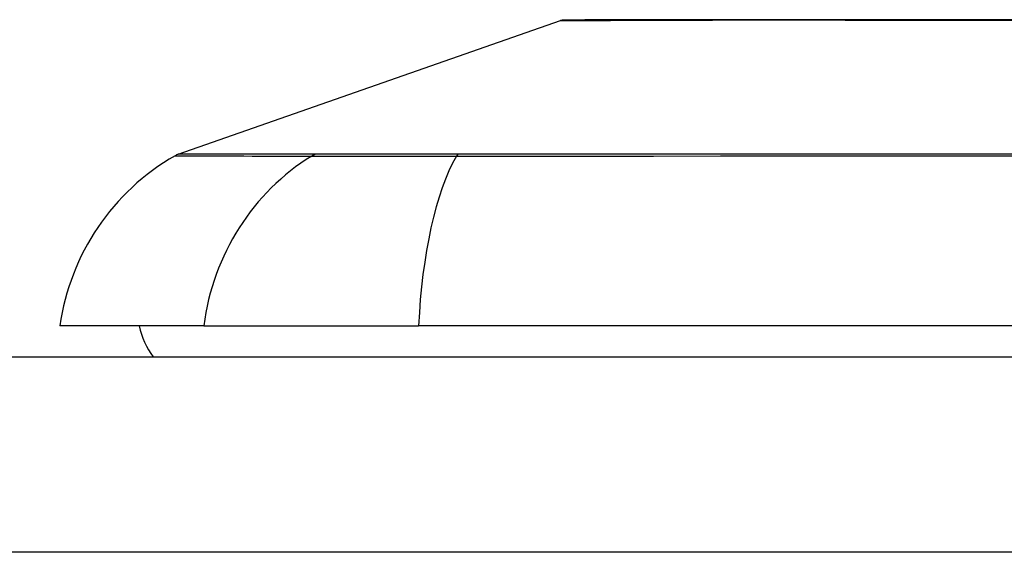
# Model space of a CAD drawing. Header units: inches. Extents: x 17 to 570, y 51 to 268.
# Tile 189 of 256: x 17.865 to 18.364, y 267.286 to 267.555. Entities that reach past the tile are written whole.
import ezdxf

# ---------------------------------------------------------------- set-up
doc = ezdxf.new("R2010")
doc.units = ezdxf.units.IN
doc.header["$MEASUREMENT"] = 0
doc.layers.add('Visible Edges(ANSI)', color=7, linetype='Continuous', lineweight=25)
doc.layers.add('Visible Tangent Edges(ANSI)', color=7, linetype='Continuous', lineweight=25)

msp = doc.modelspace()

# ---------------------------------------------------------------- linework, layer by layer
at = {"layer": 'Visible Edges(ANSI)'}
for p, q in [((17.94568858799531, 267.4872492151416), (18.13922382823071, 267.5549865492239)), ((17.95855886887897, 267.4003420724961), (17.88579641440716, 267.400342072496)), ((17.95855886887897, 267.4003420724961), (18.06734461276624, 267.4003420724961)), ((18.92472065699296, 267.4003420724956), (18.06734461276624, 267.4003420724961)), ((17.17103263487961, 267.3845940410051), (76.77603263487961, 267.3845940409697))]:
    msp.add_line(p, q, dxfattribs=at)
at = {"layer": 'Visible Edges(ANSI)', "flags": 128}
msp.add_lwpolyline([(18.37592574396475, 267.5553195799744), (18.35958190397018, 267.5553345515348), (18.3435689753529, 267.5553504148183), (18.32794554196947, 267.5553668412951), (18.31276703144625, 267.5553835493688), (18.29808032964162, 267.5554003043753), (18.28387858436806, 267.5554169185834), (18.27016789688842, 267.5554332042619), (18.25699951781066, 267.5554460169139), (18.24442465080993, 267.5554501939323), (18.23245946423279, 267.5554456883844), (18.22112233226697, 267.5554325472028), (18.21045382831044, 267.5554161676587), (18.20047615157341, 267.5553995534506), (18.1911860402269, 267.5553827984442), (18.18261125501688, 267.5553660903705), (18.17478596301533, 267.5553497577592), (18.16773876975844, 267.5553339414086), (18.16149236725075, 267.5553190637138), (18.15606144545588, 267.5553054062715), (18.15143896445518, 267.5552931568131), (18.14763219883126, 267.5552826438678), (18.14466003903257, 267.5552741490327), (18.14253335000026, 267.5552679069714), (18.14125877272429, 267.5552641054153), (18.14083468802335, 267.5552627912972)], dxfattribs=at)
at = {"layer": 'Visible Edges(ANSI)'}
for centre, radius, start, end in [((18.14084956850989, 267.5503415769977), 0.0049212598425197, 90.1731447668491, 109.2900462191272), ((18.00277399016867, 267.3840241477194), 0.1181102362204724, 119.8168854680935, 172.0587034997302), ((17.94894006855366, 267.4779592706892), 0.0098425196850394, 109.2900462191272, 119.8168854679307), ((17.9645365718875, 267.408216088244), 0.0393700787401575, 191.5369590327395, 216.8698976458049)]:
    msp.add_arc(centre, radius, start, end, dxfattribs=at)
at = {"layer": 'Visible Tangent Edges(ANSI)'}
for p, q in [((17.94568858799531, 267.4872492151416), (18.13922382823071, 267.5549865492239)), ((18.01547671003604, 267.4872853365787), (18.0153080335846, 267.487284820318)), ((18.08769749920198, 267.487284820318), (18.0872253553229, 267.4872853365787)), ((76.77603263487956, 267.2855940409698), (17.17103263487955, 267.2855940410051))]:
    msp.add_line(p, q, dxfattribs=at)
at = {"layer": 'Visible Tangent Edges(ANSI)', "flags": 128}
for points in [[(18.1392238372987, 267.5549865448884), (18.13937693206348, 267.5549874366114), (18.13983490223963, 267.5549900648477), (18.14059563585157, 267.5549943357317), (18.14165709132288, 267.5550001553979), (18.14301722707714, 267.5550074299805), (18.14467397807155, 267.5550161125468), (18.14662525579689, 267.5550260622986), (18.14886901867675, 267.5550372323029), (18.15140322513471, 267.5550494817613), (18.15422581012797, 267.5550627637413), (18.15733562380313, 267.555076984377), (18.16073632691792, 267.5550920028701), (18.16442496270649, 267.5551076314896), (18.16839718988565, 267.5551238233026), (18.17264862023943, 267.5551404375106), (18.17717495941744, 267.5551573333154), (18.18197118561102, 267.5551743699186), (18.18702805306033, 267.5551914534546), (18.19234018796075, 267.5552084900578), (18.19790308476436, 267.5552254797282), (18.20371228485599, 267.5552422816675), (18.20976337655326, 267.5552588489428), (18.21605190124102, 267.5552751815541), (18.22257337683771, 267.5552911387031)], [(18.22257337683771, 267.5552911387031), (18.22427081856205, 267.5552950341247), (18.22598280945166, 267.5552985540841), (18.22770927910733, 267.555301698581), (18.2294501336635, 267.5553045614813), (18.23120527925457, 267.555307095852), (18.23297464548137, 267.5553092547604), (18.2347581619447, 267.5553110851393), (18.23655571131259, 267.5553126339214), (18.23836724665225, 267.5553138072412), (18.24019267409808, 267.5553146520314), (18.24203187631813, 267.5553151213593), (18.24388480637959, 267.5553153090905), (18.24575137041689, 267.5553151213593), (18.24763149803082, 267.5553146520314), (18.24952507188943, 267.5553138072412), (18.25143204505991, 267.5553126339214), (18.25335232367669, 267.555311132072), (18.25528581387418, 267.5553092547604), (18.2572324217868, 267.555307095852), (18.25919210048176, 267.5553045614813), (18.26116473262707, 267.5553017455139), (18.26315024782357, 267.5552985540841), (18.26514857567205, 267.5552950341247), (18.26715959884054, 267.5552911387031)], [(18.26715959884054, 267.5552911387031), (18.28335352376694, 267.5552587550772), (18.30028099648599, 267.5552251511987), (18.31788459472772, 267.5551909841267), (18.33610697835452, 267.5551569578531), (18.35489073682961, 267.5551237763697), (18.37417850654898, 267.5550920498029)], [(17.94404396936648, 267.4864987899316), (17.94416514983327, 267.4864983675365), (17.94452779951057, 267.4864970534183), (17.94513177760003, 267.4864948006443), (17.94597797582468, 267.4864917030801), (17.94706705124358, 267.4864877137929), (17.94839872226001, 267.4864828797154), (17.94997275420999, 267.4864772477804), (17.9517887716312, 267.4864708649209), (17.95384658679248, 267.4864637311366), (17.95614587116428, 267.4864558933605), (17.95868639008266, 267.4864473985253), (17.96146776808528, 267.4864382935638), (17.96448962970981, 267.4864285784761), (17.96775052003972, 267.4864183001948), (17.97124907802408, 267.4864075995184), (17.97498375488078, 267.4863964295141), (17.97895314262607, 267.4863848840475), (17.98315569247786, 267.4863730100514), (17.98758990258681, 267.4863608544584), (17.992254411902, 267.4863484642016), (17.9971483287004, 267.4863358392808), (18.00227460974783, 267.4863230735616), (18.00763461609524, 267.4863123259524), (18.01321459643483, 267.4862966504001)], [(18.0153080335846, 267.487284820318), (18.00969923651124, 267.4872842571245), (18.00432224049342, 267.4872834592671), (17.99917211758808, 267.4872824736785), (17.99425356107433, 267.4872812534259), (17.9895638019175, 267.4872797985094), (17.98510391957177, 267.4872781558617), (17.98087560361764, 267.4872763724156), (17.97688049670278, 267.487274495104), (17.97312033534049, 267.4872724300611), (17.96959671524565, 267.4872703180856), (17.96631132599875, 267.4872681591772), (17.96326590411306, 267.4872659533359), (17.96046199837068, 267.4872637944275), (17.9579002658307, 267.4872616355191), (17.95558112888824, 267.4872595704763), (17.95350500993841, 267.4872576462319), (17.95167237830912, 267.487255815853), (17.9500836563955, 267.4872541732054), (17.94873921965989, 267.4872527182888), (17.94763953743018, 267.4872514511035), (17.94678503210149, 267.4872504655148), (17.94617556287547, 267.4872498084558), (17.94581023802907, 267.4872493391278), (17.94568858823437, 267.4872491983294)], [(18.01321459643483, 267.4862966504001), (18.01474854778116, 267.4862851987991), (18.01644056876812, 267.4862749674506), (18.01828789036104, 267.4862659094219), (18.02028764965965, 267.4862579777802), (18.02243717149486, 267.4862511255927), (18.02473363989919, 267.486245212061), (18.0271736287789, 267.4862402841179), (18.02975319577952, 267.4862362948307), (18.03246830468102, 267.4862331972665), (18.03531487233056, 267.4862310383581), (18.0382889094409, 267.4862297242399), (18.04138637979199, 267.4862293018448), (18.04460329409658, 267.4862297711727), (18.04793556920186, 267.4862310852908), (18.05137855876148, 267.4862331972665), (18.05492677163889, 267.4862362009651), (18.0585748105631, 267.4862400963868), (18.06231723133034, 267.4862449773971), (18.06614858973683, 267.4862508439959), (18.07006344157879, 267.486257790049), (18.07405629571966, 267.4862657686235), (18.07812180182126, 267.486274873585), (18.08225442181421, 267.4862851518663), (18.08644871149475, 267.4862966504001)], [(18.0872253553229, 267.4872853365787), (18.08313150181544, 267.4872854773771), (18.07909913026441, 267.4872854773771), (18.07513312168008, 267.4872853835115), (18.0712385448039, 267.4872851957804), (18.06742037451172, 267.4872849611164), (18.06368358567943, 267.4872846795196), (18.06003324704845, 267.4872843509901), (18.05647428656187, 267.4872840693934), (18.05301177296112, 267.4872838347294), (18.04965058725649, 267.4872836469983), (18.04639584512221, 267.4872835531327), (18.04325186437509, 267.4872835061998), (18.04022235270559, 267.4872835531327), (18.03731106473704, 267.487283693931), (18.03452166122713, 267.4872838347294), (18.03185784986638, 267.4872840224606), (18.02932329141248, 267.4872842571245), (18.02692169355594, 267.4872844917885), (18.02465676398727, 267.4872847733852), (18.02253155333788, 267.487285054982), (18.02054850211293, 267.4872852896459), (18.01871005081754, 267.4872854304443), (18.01701863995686, 267.4872854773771), (18.01547671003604, 267.4872853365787)], [(18.08644871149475, 267.4862966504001), (18.11939733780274, 267.4863240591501), (18.15270155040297, 267.4863485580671), (18.18632692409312, 267.4863731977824), (18.22023483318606, 267.486396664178), (18.25438601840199, 267.4864185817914), (18.28874007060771, 267.4864385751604), (18.32325611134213, 267.4864562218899), (18.35789278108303, 267.4864711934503), (18.392608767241, 267.486483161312)], [(18.39287259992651, 267.4872540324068), (18.35824952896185, 267.4872575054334), (18.3237092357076, 267.4872615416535), (18.28929364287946, 267.487265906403), (18.2550443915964, 267.4872703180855), (18.22100253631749, 267.4872744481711), (18.18720858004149, 267.4872781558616), (18.15370150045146, 267.487281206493), (18.12052604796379, 267.487283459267), (18.08769749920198, 267.487284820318)]]:
    msp.add_lwpolyline(points, dxfattribs=at)
at = {"layer": 'Visible Tangent Edges(ANSI)'}
msp.add_arc((18.14084956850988, 267.5503415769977), 0.0049212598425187, 90.1731448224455, 109.2900462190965, dxfattribs=at)
for centre, major_axis, ratio, start_param, end_param in [((18.06898511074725, 267.3840241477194), (-3.05e-14, 0.1181102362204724), 0.9439949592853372, 0.5238348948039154, 1.432194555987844), ((18.01786212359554, 267.4777739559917), (7.8316402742e-05, 0.0098422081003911), 0.9454627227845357, 0.2676452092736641, 0.531352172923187), ((18.10594251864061, 267.3840241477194), (5.77e-14, 0.1181102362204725), 0.3299598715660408, 0.523834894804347, 1.432194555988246), ((18.08807321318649, 267.4777739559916), (-2.69814243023e-05, 0.0098424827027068), 0.3257200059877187, 0.2592292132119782, 0.5229361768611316)]:
    msp.add_ellipse(centre, major_axis=major_axis, ratio=ratio, start_param=start_param, end_param=end_param, dxfattribs=at)

doc.saveas('drawing.dxf')
